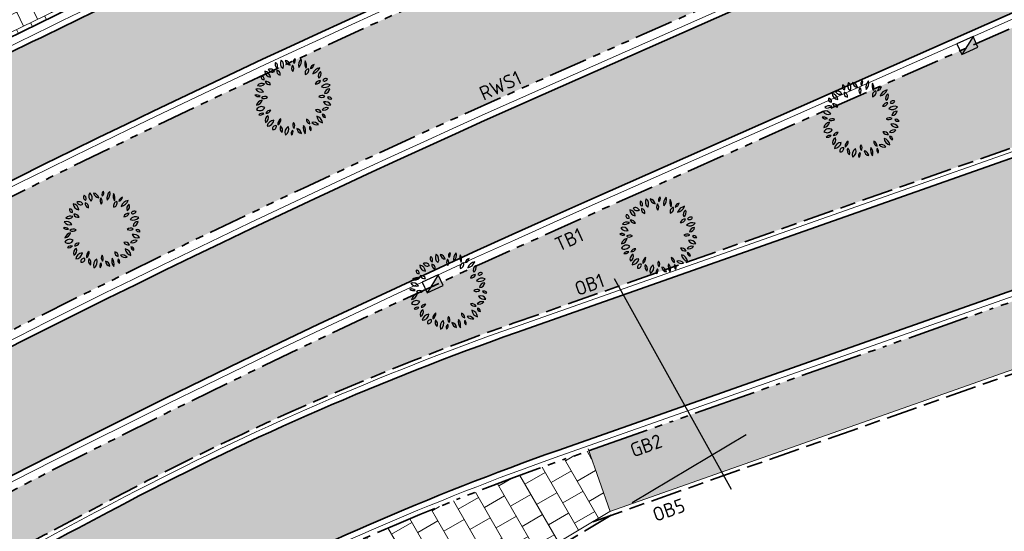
# Model space of a CAD drawing. Header units: metres. Extents: x 196651 to 397723, y 354703 to 710691.
# Tile 68 of 256: x 197698 to 197724, y 356068 to 356081. Entities that reach past the tile are written whole.
import ezdxf
from ezdxf.enums import TextEntityAlignment as Align

# ---------------------------------------------------------------- set-up
doc = ezdxf.new("R2010")
doc.units = ezdxf.units.M
doc.header["$MEASUREMENT"] = 0
for name, pattern in [('VH-OPSLUITBAND_100X200', [16, 8, -2, 4, -2]), ('VH-RIJWIELPADBAND_410X225', [28, 16, -2, 2, -2, 0, -2, 2, -2]), ('VH-RWSBAND_110X220', [24, 10, -2, 2, -2, 2, -2, 2, -2]), ('VH-TROTTOIRBAND_180-200', [20, 10, -2, 2, -2, 2, -2])]:
    doc.linetypes.add(name, pattern=pattern)
doc.layers.add('N-WE-GR-BOOM', color=96, linetype='Continuous')
doc.layers.add('N-WE-RI-HWA_KOLK_TROTTOIR-S', color=150, linetype='Continuous')
for name, color, linetype, lineweight in [('N-WE-GR-GRAS_BERM-A', 86, 'Continuous', 5), ('N-WE-VH-GOOT_TEGEL-G', 170, 'Continuous', 35), ('N-WE-VH-KANTOPSLUITING_INRITBAND-G', 1, 'Continuous', 35), ('N-WE-VH-KANTOPSLUITING_OPSLUITBAND_100X200-G', 5, 'VH-OPSLUITBAND_100X200', 35), ('N-WE-VH-KANTOPSLUITING_RIJWIELPADBAND_410X250-G', 5, 'VH-RIJWIELPADBAND_410X225', 35), ('N-WE-VH-KANTOPSLUITING_TEKST-T', 7, 'VH-OPSLUITBAND_100X200', 35), ('N-WE-VH-KANTOPSLUITING_TROTTOIRBAND_180 200-G', 6, 'VH-TROTTOIRBAND_180-200', 35), ('N-WE-VH-KANTOPSLUITING_TROTTOIRBAND_RWS_110 220-G', 6, 'VH-RWSBAND_110X220', 35), ('N-WE-VH-KANTVERHARDING-G', 1, 'Continuous', 5), ('N-WE-VH-VERHARDING_ASFALT_DEKLAAG-G_ZWART', 252, 'Continuous', 5), ('N-WE-VH-VERHARDING_TEGEL-200X200X50-A', 252, 'Continuous', 18), ('N-WE-VH-VERHARDING_TEGEL-A', 252, 'Continuous', 5)]:
    doc.layers.add(name, color=color, linetype=linetype, lineweight=lineweight)
doc.layers.add('N-WE-VH-VERHARDING_ASFALT_DEKLAAG-G_ROOD', color=7, linetype='Continuous', lineweight=5, true_color=0xbf4040)
doc.layers.add('X-XX-AL-HULPLIJNEN', color=4, linetype='Continuous', lineweight=25, plot=False)
doc.styles.add('ATT', font='romans.shx')
doc.styles.add('NLCS-ISO', font='NLCS-ISO.ttf')
pattern_1 = [(0, (0, 0), (1, 1), [0.12, -0.8]), (45, (0.4, 0.2), (-0.1131370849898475, 1.866761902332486), [0.12, -0.8]), (29.99999999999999, (0.08, 0.12), (0.2274613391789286, 1.286025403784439), [0.12, -0.8]), (15, (0.32, 0.48), (0.3856270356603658, 0.7244941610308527), [0.12, -0.8]), (135, (0.16, 2), (-0.02828427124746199, -0.6505382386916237), [0.12, -0.8]), (150, (1.2, 0.4), (0.2156921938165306, -0.5864101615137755), [0.12, -0.8]), (165, (0.24, 0.04), (0.1434520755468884, -0.7010146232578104), [0.12, -0.8]), (85, (0.4, 0.4), (-0.872677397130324, 1.040016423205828), [0.12, -0.8]), (99.99999999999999, (0, 0), (-1.112117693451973, 0.7787131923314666), [0.12, -0.7999999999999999])]

# ---------------------------------------------------------------- blocks, each defined once
blk = doc.blocks.new('TEKST TB')
at = {"style": 'NLCS-ISO'}
blk.add_attdef('TEKST_TROTTOIRBANDEN', text='', height=0.36, rotation=0.340705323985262, dxfattribs=at).set_placement((0, 0), align=Align.BOTTOM_CENTER)
blk = doc.blocks.new('N-SRI-HWA-KOLK_TROTTOIR-SO')
blk.add_hatch(color=256).paths.add_polyline_path([(1.125000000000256, 0.7499999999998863), (-1.124999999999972, 0.7499999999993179), (-1.124999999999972, -0.7499999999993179)])
blk.add_line((-1.124999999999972, -0.7499999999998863), (1.124999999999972, 0.7499999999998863))
at = {"flags": 128}
blk.add_lwpolyline([(-1.124999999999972, -0.7499999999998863), (1.124999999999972, -0.7499999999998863), (1.124999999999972, 0.7499999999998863), (-1.124999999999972, 0.7499999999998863)], close=True, dxfattribs=at)
blk = doc.blocks.new('12PPLT06')
at = {"color": 0, "linetype": 'ByBlock'}
for centre, radius, start, end in [((-0.1922265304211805, 0.4144898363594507), 0.04510308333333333, 146.815069, 244.019343), ((-0.2497319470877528, 0.3986316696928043), 0.04510308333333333, 326.815069, 64.019343), ((-0.0861073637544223, 0.4282650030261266), 0.08348141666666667, 149.473723, 231.758585), ((-0.209690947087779, 0.4051008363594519), 0.08348141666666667, 329.473723, 51.758585), ((-0.02870544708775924, 0.4858358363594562), 0.08172058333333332, 192.305955, 259.684897), ((-0.1231813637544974, 0.388018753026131), 0.08172058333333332, 12.305955, 79.68489699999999), ((0.04061563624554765, 0.3678615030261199), 0.06638033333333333, 145.524785, 220.832734), ((-0.06433119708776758, 0.3620330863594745), 0.06638033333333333, 325.524785, 40.83273399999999), ((0.05000580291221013, 0.4504235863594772), 0.05243733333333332, 125.409332, 202.710088), ((-0.02874894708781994, 0.4729173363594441), 0.05243733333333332, 305.409332, 22.710088), ((0.1770898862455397, 0.4065607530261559), 0.1137750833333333, 133.811686, 194.307734), ((-0.01192153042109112, 0.4605457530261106), 0.1137750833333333, 313.811686, 14.307734), ((0.2574144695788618, 0.4291249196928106), 0.1143496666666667, 163.464229, 212.790564), ((0.05166538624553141, 0.3997421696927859), 0.1143496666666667, 343.464229, 32.790564), ((0.1966333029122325, 0.4278707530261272), 0.0671975, 284.100357, 348.465016), ((0.2788443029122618, 0.3492606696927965), 0.0671975, 104.100357, 168.465016), ((-0.3812560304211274, 0.2554981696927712), 0.03687258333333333, 163.493346, 274.469734), ((-0.4137354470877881, 0.2292142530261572), 0.03687258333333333, 343.493346, 94.469734), ((-0.3790860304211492, 0.2477432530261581), 0.081791, 3.318929, 83.19036499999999), ((-0.2877341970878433, 0.3336924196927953), 0.081791, 183.318929, 263.190365), ((-0.2982741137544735, 0.2994408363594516), 0.05821033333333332, 25.453651, 116.685197), ((-0.2718556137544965, 0.3764686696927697), 0.05821033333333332, 205.453651, 296.6851970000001), ((-0.1618326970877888, 0.3338885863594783), 0.05570899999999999, 168.806602, 257.639098), ((-0.2284075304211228, 0.2902852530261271), 0.05570899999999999, 348.806602, 77.639098), ((0.2042821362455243, 0.3047935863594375), 0.05733175, 103.891386, 198.903947), ((0.1362783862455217, 0.3418740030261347), 0.05733175, 283.891386, 18.903947), ((0.3554936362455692, 0.2580414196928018), 0.1178019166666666, 100.300505, 160.447649), ((0.2234203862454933, 0.4133692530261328), 0.1178019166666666, 280.300505, 340.447649), ((0.3801633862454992, 0.2704886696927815), 0.06404974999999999, 122.581735, 207.179988), ((0.2886953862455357, 0.2952014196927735), 0.06404974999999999, 302.581735, 27.17998800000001), ((-0.4032495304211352, 0.08753425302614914), 0.08471958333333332, 69.720138, 135.64891), ((-0.4344656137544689, 0.226225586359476), 0.08471958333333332, 249.720138, 315.64891), ((-0.3534903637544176, 0.1337669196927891), 0.06314383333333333, 22.572306, 98.33354299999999), ((-0.3043353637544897, 0.2204817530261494), 0.06314383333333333, 202.572306, 278.3335430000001), ((0.3410773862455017, 0.143559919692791), 0.06633966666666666, 86.02821899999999, 161.369762), ((0.2828089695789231, 0.230933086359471), 0.06633966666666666, 266.028219, 341.369762), ((0.3983755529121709, 0.2140967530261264), 0.09187275, 244.7352629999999, 320.578115), ((0.4301350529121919, 0.07267058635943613), 0.09187275, 64.735263, 140.578115), ((0.4133008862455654, 0.1913606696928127), 0.04460749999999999, 59.98145400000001, 155.66759), ((0.3949721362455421, 0.248364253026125), 0.04460749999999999, 239.981454, 335.66759), ((-0.4752231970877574, -0.03667174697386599), 0.06300191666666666, 44.25764999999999, 108.592661), ((-0.450188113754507, 0.06701016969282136), 0.06300191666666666, 224.25765, 288.592661), ((-0.4559597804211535, 0.02465575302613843), 0.07996766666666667, 30.948236, 110.578394), ((-0.415484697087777, 0.1406452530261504), 0.07996766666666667, 210.948236, 290.578394), ((-0.3678316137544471, -0.06481383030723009), 0.06992266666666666, 60.509485, 129.29199), ((0.3660280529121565, -0.0461168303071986), 0.06502333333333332, 58.874764, 131.213524), ((0.3567975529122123, 0.05846016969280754), 0.06502333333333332, 238.874764, 311.213524), ((0.4628914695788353, 0.03809850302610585), 0.06592175, 90.25287399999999, 173.522083), ((0.3970997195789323, 0.1114569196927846), 0.06592175, 270.252874, 353.5220830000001), ((-0.3856936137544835, -0.1306236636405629), 0.09234183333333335, 100.876159, 165.447913), ((-0.4924966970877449, -0.01673874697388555), 0.09234183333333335, 280.876159, 345.447913), ((-0.411169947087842, -0.1962779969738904), 0.07279833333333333, 54.97446299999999, 151.379225), ((-0.3776902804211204, 0.05016466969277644), 0.06992266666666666, 240.509485, 309.29199), ((0.4073073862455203, -0.1426145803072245), 0.08137058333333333, 29.195197, 106.718901), ((0.454932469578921, -0.02499216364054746), 0.08137058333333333, 209.195197, 286.718901), ((0.4502331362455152, -0.04529299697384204), 0.04464991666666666, 28.19813599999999, 112.191787), ((0.4727193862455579, 0.01714758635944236), 0.04464991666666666, 208.198136, 292.191787), ((-0.4332910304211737, -0.1017925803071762), 0.07279833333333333, 234.974463, 331.379225), ((-0.3988381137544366, -0.2663327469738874), 0.05835274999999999, 71.81924599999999, 140.08176), ((-0.425385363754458, -0.1734484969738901), 0.05835274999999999, 251.819246, 320.08176), ((-0.300776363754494, -0.2997434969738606), 0.06498733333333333, 113.475292, 203.45596), ((-0.3862814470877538, -0.2660029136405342), 0.06498733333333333, 293.475292, 23.45596), ((-0.2960180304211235, -0.2328259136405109), 0.06249758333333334, 87.172434, 157.236469), ((-0.3505646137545, -0.1462222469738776), 0.06249758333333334, 267.172434, 337.236469), ((0.2959620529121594, -0.2261938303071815), 0.06442966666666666, 28.807165, 103.91988), ((0.336918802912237, -0.1326099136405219), 0.06442966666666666, 208.807165, 283.91988), ((0.3923588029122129, -0.2358448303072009), 0.0967875, 186.548686, 256.891132), ((0.2742512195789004, -0.3411484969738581), 0.0967875, 6.548686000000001, 76.891132), ((0.4250529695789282, -0.2125242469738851), 0.07530733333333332, 71.371166, 141.75354), ((0.3899658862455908, -0.09454383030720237), 0.07530733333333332, 251.371166, 321.75354), ((0.410380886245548, -0.2204391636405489), 0.04222583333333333, 179.255722, 267.628659), ((0.3664114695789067, -0.2620803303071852), 0.04222583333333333, 359.255722, 87.628659), ((-0.3404386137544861, -0.286296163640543), 0.08883749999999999, 271.632764, 352.026789), ((-0.2499286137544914, -0.3874203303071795), 0.08883749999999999, 91.63276400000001, 172.026789), ((-0.2305322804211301, -0.4082693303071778), 0.04104691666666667, 76.54190600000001, 193.477426), ((-0.2608957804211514, -0.3779159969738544), 0.04104691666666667, 256.541906, 13.477426), ((-0.1213639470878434, -0.3477423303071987), 0.07992766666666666, 122.887314, 186.725334), ((-0.244141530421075, -0.289984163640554), 0.07992766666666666, 302.887314, 6.725333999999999), ((-0.09836994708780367, -0.3976454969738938), 0.07587533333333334, 159.116987, 230.360624), ((-0.2176659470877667, -0.4290285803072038), 0.07587533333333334, 339.116987, 50.360624), ((-0.01992978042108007, -0.4540436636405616), 0.09055483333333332, 122.116989, 201.727527), ((-0.152194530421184, -0.4108697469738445), 0.09055483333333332, 302.116989, 21.727527), ((0.05309013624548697, -0.3604013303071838), 0.06279416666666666, 148.787661, 221.5977109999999), ((-0.04757369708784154, -0.3695494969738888), 0.06279416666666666, 328.787661, 41.597711), ((0.2468061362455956, -0.3953419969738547), 0.1233375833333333, 165.20711, 218.321749), ((0.0307931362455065, -0.4403295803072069), 0.1233375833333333, 345.20711, 38.321749), ((0.2217668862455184, -0.2893535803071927), 0.05859191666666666, 173.649981, 254.6514450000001), ((0.1480257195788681, -0.3393753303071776), 0.05859191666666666, 353.649981, 74.65144500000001), ((0.2555320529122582, -0.3939920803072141), 0.05361883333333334, 156.775419, 231.2879720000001), ((0.1727245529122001, -0.4146869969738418), 0.05361883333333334, 336.775419, 51.287972), ((0.2580326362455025, -0.405242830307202), 0.08059875, 38.69621400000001, 106.241545), ((0.2983952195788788, -0.2774710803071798), 0.08059875, 218.696214, 286.241545), ((0.0214697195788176, -0.4669088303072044), 0.05212266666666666, 129.747505, 206.070901), ((-0.05867703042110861, -0.4497403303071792), 0.05212266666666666, 309.747505, 26.070901), ((0.1123076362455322, -0.397803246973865), 0.07050225, 185.31956, 260.418968), ((0.03037446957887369, -0.4738584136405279), 0.07050225, 5.31956, 80.41896799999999)]:
    blk.add_arc(centre, radius, start, end, dxfattribs=at)
at = {"color": 0, "linetype": 'ByBlock', "style": 'ATT'}
for tag, p, flags in [('ITEM', (-0.9110891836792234, -3.045691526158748), 3), ('ROOM_NUMBER', (-0.9110891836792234, -4.379024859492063), 1)]:
    blk.add_attdef(tag, p, '', height=1, dxfattribs=dict(at, flags=flags))

msp = doc.modelspace()

# ---------------------------------------------------------------- hatches: boundary and pattern name
at = {"layer": 'N-WE-GR-GRAS_BERM-A'}
h = msp.add_hatch(dxfattribs=at)
h.set_pattern_fill('AGR-GRAS_01', color=256, scale=0.04, pattern_type=2)
h.set_pattern_definition(pattern_1)
h.paths.add_polyline_path([(197711.6748099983, 356079.4088628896), (197732.1035969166, 356088.4505020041), (197732.58824947, 356088.665005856), (197731.3497932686, 356091.4631885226), (197710.4363537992, 356082.2070455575, 0.04151751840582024), (197666.9372359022, 356058.4623075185, 0.2030929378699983), (197664.4380403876, 356054.7086867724, 0.6667460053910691), (197665.6415316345, 356053.9178652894, -0.04455025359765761)])
h = msp.add_hatch(dxfattribs=at)
h.set_pattern_fill('AGR-GRAS_01', color=256, scale=0.04, pattern_type=2)
h.set_pattern_definition(pattern_1)
edge = h.paths.add_edge_path()
edge.add_line((197669.6388170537, 356048.0800915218), (197670.4299445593, 356047.2758983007))
edge.add_arc((197662.1028353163, 356055.7770306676), 11.89999999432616, 314.4075177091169, 316.700348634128)
edge.add_line((197670.7633807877, 356047.6158449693), (197677.2603815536, 356054.5103787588))
edge.add_arc((197686.1174268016, 356046.1640232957), 12.17000000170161, 122.44241999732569, 136.7003486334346, ccw=False)
edge.add_arc((197839.2744350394, 355805.2216796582), 297.670056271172, 121.2138783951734, 122.44241999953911, ccw=False)
edge.add_arc((197839.2734591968, 355805.2233632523), 297.6681106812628, 117.66520243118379, 121.21388569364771, ccw=False)
edge.add_arc((197736.1291512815, 356001.974563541), 75.52000001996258, 109.3931390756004, 117.66520243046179, ccw=False)
edge.add_line((197711.052872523, 356073.2097419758), (197732.8357310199, 356080.8777656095))
edge.add_line((197732.8357310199, 356080.8777656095), (197732.8025262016, 356080.9720918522))
edge.add_line((197732.8025262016, 356080.9720918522), (197733.7457886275, 356081.3041400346))
edge.add_arc((197733.1481018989, 356083.0020124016), 1.80000000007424, 289.3931390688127, 383.8738483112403)
edge.add_line((197734.7940917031, 356083.7305160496), (197734.0922934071, 356085.3161674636))
edge.add_line((197734.0922934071, 356085.3161674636), (197713.1622733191, 356076.0526860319))
edge.add_arc((197831.4226988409, 355808.8536745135), 292.2000000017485, 113.8738483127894, 123.6104839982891)
edge.add_line((197669.6771571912, 356052.2036688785), (197669.9285988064, 356051.8298458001))
edge.add_line((197669.9285988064, 356051.8298458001), (197670.0057047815, 356051.7139221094))
edge.add_line((197670.0057047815, 356051.7139221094), (197669.9821770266, 356051.5688895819))
edge.add_line((197669.9821770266, 356051.5688895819), (197670.3989490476, 356050.9431109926))
edge.add_line((197670.3989490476, 356050.9431109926), (197669.6388170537, 356048.0800915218))
at = {"layer": 'N-WE-VH-VERHARDING_ASFALT_DEKLAAG-G_ROOD'}
h = msp.add_hatch(color=256, dxfattribs=at)
edge = h.paths.add_edge_path()
edge.add_line((198011.0353054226, 356135.9279939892), (198028.2430593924, 356135.9839082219))
edge.add_line((198028.2430593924, 356135.9839082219), (198028.2621441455, 356137.9340784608))
edge.add_line((198028.2621441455, 356137.9340784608), (198011.0330843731, 356137.8779970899))
edge.add_line((198011.0330843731, 356137.8779970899), (198004.8919163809, 356137.8839972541))
edge.add_line((198004.8919163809, 356137.8839972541), (197983.5139808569, 356137.8183356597))
edge.add_arc((197983.4828056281, 356147.9682877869), 10.15000000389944, 261.13442528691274, 270.17598146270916, ccw=False)
edge.add_line((197981.9185205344, 356137.9395534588), (197977.563230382, 356138.6188929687))
edge.add_arc((197976.0451803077, 356128.8865743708), 9.850000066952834, 81.1344252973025, 83.79745183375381)
edge.add_line((197977.1094094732, 356138.6789141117), (197888.8522927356, 356148.2706766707))
edge.add_arc((197885.9243120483, 356121.3293161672), 27.09999956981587, 83.79745182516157, 85.10188017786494)
edge.add_line((197888.238224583, 356148.3303492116), (197859.3618997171, 356150.8049689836))
edge.add_arc((197857.7880080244, 356133.7775538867), 17.09999999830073, 84.71899641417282, 95.04498133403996)
edge.add_line((197856.2842716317, 356150.8113079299), (197850.8435141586, 356150.3309989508))
edge.add_arc((197855.9110194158, 356080.2722871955), 70.24174472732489, 94.13712841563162, 102.2868609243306)
edge.add_line((197840.963131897, 356148.9051026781), (197836.0089824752, 356147.6548687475))
edge.add_arc((197843.5576555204, 356117.7426632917), 30.84999999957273, 104.1634886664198, 114.2840150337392)
edge.add_line((197830.8702823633, 356145.8629951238), (197815.8575755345, 356139.0895397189))
edge.add_line((197815.8575755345, 356139.0895397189), (197816.6595326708, 356137.312079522))
edge.add_line((197816.6595326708, 356137.312079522), (197831.6722394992, 356144.0855349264))
edge.add_arc((197843.5576555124, 356117.7426633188), 28.89999997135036, 104.16348866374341, 114.284015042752, ccw=False)
edge.add_line((197836.486127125, 356145.7641458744), (197841.4090920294, 356147.0065100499))
edge.add_arc((197855.9110194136, 356080.2722872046), 68.29174471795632, 94.12425796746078, 102.2602544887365, ccw=False)
edge.add_line((197850.9994951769, 356148.3871851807), (197856.455750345, 356148.8688622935))
edge.add_arc((197857.7880080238, 356133.7775538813), 15.15000000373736, 84.69510096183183, 95.04498132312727, ccw=False)
edge.add_line((197859.1887122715, 356148.8626633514), (197888.0717253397, 356146.3874704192))
edge.add_arc((197885.9243119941, 356121.3293155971), 25.15000014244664, 83.79745183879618, 85.1018801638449, ccw=False)
edge.add_line((197888.6416077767, 356146.3320916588), (197976.8987245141, 356136.7403291))
edge.add_arc((197976.0451803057, 356128.8865743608), 7.900000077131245, 81.13442529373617, 83.79745181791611, ccw=False)
edge.add_line((197977.2627027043, 356136.6921903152), (197981.6179928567, 356136.0128508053))
edge.add_arc((197983.4828056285, 356147.9682877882), 12.10000000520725, 261.1344252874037, 270.1759814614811)
edge.add_line((197983.5199701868, 356135.8683448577), (198004.8939584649, 356135.9339943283))
edge.add_line((198004.8939584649, 356135.9339943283), (198011.0353054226, 356135.9279939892))
edge = h.paths.add_edge_path()
edge.add_arc((197735.0032616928, 356097.3415780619), 2.149999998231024, 118.9534561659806, 140.4823605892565)
edge.add_line((197733.344689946, 356098.7096569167), (197731.5221271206, 356097.7013284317))
edge.add_arc((197719.8553419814, 356118.7891477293), 24.09999996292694, 293.8738483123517, 298.95345617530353, ccw=False)
edge.add_line((197729.6091963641, 356096.7511731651), (197729.2313730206, 356096.5839511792))
edge.add_arc((197729.053940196, 356095.958637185), 0.6499999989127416, 74.1587110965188, 113.873848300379)
edge.add_line((197728.7908694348, 356096.553022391), (197708.1334728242, 356087.4102022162))
edge.add_arc((197831.4205735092, 355808.853861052), 304.6199999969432, 113.8738483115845, 126.2610514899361)
edge.add_arc((197652.5200920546, 356052.7446534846), 2.150000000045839, 126.2608551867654, 147.8645616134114)
edge.add_arc((197831.4205740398, 355808.853860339), 304.4700008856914, 126.4100160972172, 127.3727872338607)
edge.add_arc((197651.311990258, 356044.6581362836), 7.750000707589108, 127.3727873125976, 128.3921552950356)
edge.add_arc((197646.717815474, 356049.6034438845), 1.150000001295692, 100.9725421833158, 132.9620961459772)
edge.add_arc((197651.3119830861, 356044.6581295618), 7.899999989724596, 132.902121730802, 137.281393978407)
edge.add_line((197645.5078978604, 356050.0174760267), (197644.9981139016, 356049.4653868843))
edge.add_line((197644.9981139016, 356049.4653868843), (197643.5654582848, 356050.7882617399))
edge.add_line((197643.5654582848, 356050.7882617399), (197644.0752422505, 356051.34035089))
edge.add_arc((197651.3119898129, 356044.658136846), 9.849999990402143, 127.3727872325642, 137.2814658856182, ccw=False)
edge.add_arc((197831.4205735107, 355808.853861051), 306.5699999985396, 113.873848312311, 127.37278723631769, ccw=False)
edge.add_line((197707.3442605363, 356089.1933578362), (197728.7592754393, 356098.6714946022))
edge.add_arc((197719.8553419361, 356118.7891478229), 22.00000006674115, 293.8738483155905, 298.9534561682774)
edge.add_line((197730.5055192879, 356099.5388562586), (197734.6029027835, 356101.80572379))
edge.add_arc((197748.1576738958, 356077.3053528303), 27.99999994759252, 113.52650405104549, 118.9534561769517, ccw=False)
edge.add_line((197736.9808231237, 356102.9778673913), (197748.6792998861, 356108.070945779))
edge.add_line((197748.6792998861, 356108.070945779), (197786.991783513, 356124.8688712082))
edge.add_arc((197778.9006456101, 356143.3230303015), 20.15000001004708, 293.6748185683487, 307.6944217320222)
edge.add_arc((197803.3638892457, 356111.6757607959), 19.85000000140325, 114.2840088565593, 127.71355122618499, ccw=False)
edge.add_line((197795.2003788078, 356129.7693949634), (197815.8575755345, 356139.089539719))
edge.add_line((197815.8575755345, 356139.089539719), (197816.6595326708, 356137.312079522))
edge.add_line((197816.6595326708, 356137.312079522), (197814.8233989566, 356136.4836499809))
edge.add_arc((197815.7076081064, 356134.523886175), 2.149999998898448, 114.2840150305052, 135.8129194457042)
edge.add_line((197814.1659123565, 356136.0224435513), (197808.3119323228, 356133.3812361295))
edge.add_arc((197808.4152768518, 356131.2337213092), 2.149999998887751, 92.75511062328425, 114.2840150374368)
edge.add_line((197807.5310677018, 356133.1934851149), (197796.0023359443, 356127.9919347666))
edge.add_arc((197803.3638911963, 356111.6757616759), 17.90000000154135, 114.2840150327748, 127.7039180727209)
edge.add_arc((197778.9006453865, 356143.3230301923), 22.09999999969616, 293.6748185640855, 307.70391807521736, ccw=False)
edge.add_line((197787.7747966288, 356123.0829847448), (197760.1649790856, 356110.9775921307))
edge.add_line((197760.1649790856, 356110.9775921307), (197749.4600017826, 356106.284045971))
edge.add_line((197749.4600017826, 356106.284045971), (197737.7592109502, 356101.1899601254))
edge.add_arc((197748.1576739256, 356077.3053527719), 26.05000001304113, 113.5265040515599, 118.9534561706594)
edge.add_line((197735.5468957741, 356100.0994479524), (197733.9624489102, 356099.2228565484))
h = msp.add_hatch(color=256, dxfattribs=at)
edge = h.paths.add_edge_path()
edge.add_arc((197839.2734591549, 355805.2233633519), 297.4181105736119, 117.6652024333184, 118.1968959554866)
edge.add_line((197698.7425040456, 356067.3465846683), (197700.1708028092, 356064.4814347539))
edge.add_arc((197839.273460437, 355805.2233609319), 294.218113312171, 117.66442952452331, 118.21539437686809, ccw=False)
edge.add_arc((197736.1291507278, 356001.9745633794), 72.06999998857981, 109.39313861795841, 117.6620466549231, ccw=False)
edge.add_line((197712.1984387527, 356069.9554866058), (197744.2675546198, 356081.2444888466))
edge.add_arc((197726.9080756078, 356130.5582485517), 52.28000007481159, 289.3931390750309, 291.6007860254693)
edge.add_line((197746.1542940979, 356081.949797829), (197765.5577685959, 356089.6324847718))
edge.add_arc((197746.3115501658, 356138.2409353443), 52.27999991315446, 291.6007860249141, 293.8738483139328)
edge.add_line((197767.4705338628, 356090.4340760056), (197799.0611827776, 356104.4158776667))
edge.add_arc((197777.9021990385, 356152.2227371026), 52.28000001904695, 293.8738483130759, 297.6960113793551)
edge.add_line((197802.2009187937, 356105.9326666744), (197806.6159174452, 356108.2502007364))
edge.add_line((197806.6159174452, 356108.2502007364), (197805.3096389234, 356111.1785847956))
edge.add_line((197805.3096389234, 356111.1785847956), (197800.7136214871, 356108.7660298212))
edge.add_arc((197777.902199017, 356152.2227371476), 49.0800000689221, 293.87384831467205, 297.6960113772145, ccw=False)
edge.add_line((197797.7660651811, 356107.3420817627), (197766.1754162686, 356093.3602801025))
edge.add_arc((197746.3115501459, 356138.240935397), 49.0799999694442, 291.60078602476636, 293.8738483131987, ccw=False)
edge.add_line((197764.379729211, 356092.607753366), (197744.9762547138, 356084.9250664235))
edge.add_arc((197726.9080756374, 356130.558248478), 49.0799999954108, 289.39313907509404, 291.60078602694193, ccw=False)
edge.add_line((197743.2050004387, 356084.2629286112), (197740.0859243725, 356083.1649483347))
edge.add_arc((197739.7040689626, 356084.249700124), 1.149999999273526, 259.801293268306, 289.39313908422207, ccw=False)
edge.add_line((197739.5004470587, 356083.1178705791), (197734.5564197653, 356081.3774691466))
edge.add_arc((197733.1481018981, 356083.0020124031), 2.15000000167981, 289.3931390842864, 310.9220434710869, ccw=False)
edge.add_line((197733.8620054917, 356080.9739981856), (197711.1358845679, 356072.973926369))
edge.add_arc((197736.1291512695, 356001.9745635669), 75.26999999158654, 109.3931390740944, 117.6652024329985)
at = {"layer": 'N-WE-VH-VERHARDING_ASFALT_DEKLAAG-G_ZWART'}
h = msp.add_hatch(color=256, dxfattribs=at)
edge = h.paths.add_edge_path()
edge.add_line((197796.5909195, 356116.5875230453), (197799.6664115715, 356117.9487144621))
edge.add_line((197799.6664115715, 356117.9487144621), (197801.0024187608, 356114.9301239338))
edge.add_line((197801.0024187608, 356114.9301239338), (197801.8359126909, 356115.5177359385))
edge.add_line((197801.8359126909, 356115.5177359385), (197802.4610331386, 356115.9584449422))
edge.add_line((197802.4610331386, 356115.9584449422), (197814.9221508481, 356121.4736490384))
edge.add_line((197814.9221508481, 356121.4736490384), (197813.7277838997, 356124.1722159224))
edge.add_arc((197812.276875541, 356128.0603214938), 4.149999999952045, 221.1364156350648, 290.4638586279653, ccw=False)
edge.add_arc((197809.640866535, 356125.7578322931), 0.6500000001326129, 113.8738483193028, 221.1364156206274, ccw=False)
edge.add_line((197809.3777957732, 356126.3522175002), (197812.2084394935, 356127.6050407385))
edge.add_line((197812.2084394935, 356127.6050407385), (197811.0090005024, 356130.315067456))
edge.add_line((197811.0090005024, 356130.315067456), (197797.3613061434, 356124.2746927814))
edge.add_arc((197818.852163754, 356075.7179935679), 53.0999999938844, 113.8738483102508, 125.2692723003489)
edge.add_line((197788.1911698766, 356119.0713493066), (197784.9733989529, 356116.7956303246))
edge.add_arc((197757.8924081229, 356155.0870123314), 46.90000000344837, 293.8738483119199, 305.26927229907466, ccw=False)
edge.add_line((197776.8739753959, 356112.1998335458), (197760.4329345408, 356104.9231431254))
edge.add_arc((197741.4513672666, 356147.8103219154), 46.90000000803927, 285.3857843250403, 293.87384831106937, ccw=False)
edge.add_line((197753.8947302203, 356102.5911587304), (197742.8817212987, 356099.5606102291))
edge.add_arc((197756.9700490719, 356048.3636472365), 53.0999999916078, 105.3857843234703, 111.9971349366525)
edge.add_line((197737.0809008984, 356097.5981045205), (197730.2095842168, 356094.5880549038))
edge.add_line((197730.2095842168, 356094.5880549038), (197709.0947946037, 356085.2427957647))
edge.add_arc((197831.4226989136, 355808.8536743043), 302.2500002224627, 113.8738483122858, 117.0088520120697)
edge.add_line((197694.1624648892, 356078.1391933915), (197693.5329100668, 356077.8173693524))
edge.add_line((197693.5329100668, 356077.8173693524), (197694.8470275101, 356075.177266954))
edge.add_arc((197831.4205735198, 355808.8538610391), 299.300000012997, 113.8738483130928, 117.149245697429, ccw=False)
edge.add_line((197710.2866058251, 356082.5453879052), (197736.8099896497, 356094.2844532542))
edge.add_arc((197757.1071382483, 356048.4248343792), 50.1505621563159, 105.3857843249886, 113.87384831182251, ccw=False)
edge.add_line((197743.8013461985, 356096.7780636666), (197754.6097469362, 356099.7523082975))
edge.add_arc((197741.3836991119, 356147.8157471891), 49.84999999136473, 285.3857843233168, 293.8738483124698)
edge.add_line((197761.5592029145, 356102.2309740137), (197778.0002437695, 356109.5076644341))
edge.add_arc((197757.8247399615, 356155.0924376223), 49.85000000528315, 293.8738483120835, 305.2692723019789)
edge.add_line((197786.6091193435, 356114.3925358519), (197789.8268902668, 356116.6682548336))
edge.add_arc((197818.7844955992, 356075.7234188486), 50.15000000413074, 113.87384831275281, 125.2692722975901, ccw=False)
edge.add_line((197798.4875745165, 356121.5825236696), (197799.2683218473, 356121.9280770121))
edge.add_arc((197799.5313926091, 356121.3336918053), 0.64999999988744, -9.181882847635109, 113.87384831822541, ccw=False)
edge.add_arc((197794.1018653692, 356122.2113215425), 6.150000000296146, 293.87384831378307, 350.8181171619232, ccw=False)
edge = h.paths.add_edge_path()
edge.add_line((197745.8130305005, 356093.5667988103), (197745.6106683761, 356094.0240182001))
edge.add_line((197745.6106683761, 356094.0240182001), (197711.8245579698, 356079.0705205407))
edge.add_arc((197831.4205735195, 355808.8538610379), 295.500000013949, 113.8738483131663, 117.1580845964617)
edge.add_line((197696.5404431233, 356071.7751428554), (197697.8555769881, 356069.1329984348))
edge.add_arc((197831.4226988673, 355808.8536744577), 292.5500000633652, 113.8738483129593, 117.16546108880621, ccw=False)
edge.add_line((197713.0206198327, 356076.3727396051), (197745.0209239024, 356090.535851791))
edge.add_line((197745.0209239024, 356090.535851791), (197744.9724031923, 356090.6454800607))
edge.add_line((197744.9724031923, 356090.6454800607), (197744.8185617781, 356090.9930711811))
edge.add_line((197744.8185617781, 356090.9930711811), (197745.8130305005, 356093.5667988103))
at = {"layer": 'N-WE-VH-VERHARDING_TEGEL-200X200X50-A'}
h = msp.add_hatch(dxfattribs=at)
h.set_pattern_fill('AVH-TEGEL_200X200_HALFST', color=256, scale=2, angle=116, pattern_type=2)
h.set_pattern_definition([(116, (0, 0), (-0.3551072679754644, 0.2718433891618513), [0.4, -0.4]), (206, (0, 0), (0.175348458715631, -0.3595176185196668), [])])
h.paths.add_polyline_path([(197700.6798188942, 356081.7511998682, -0.0006634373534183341), (197701.4044799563, 356082.0971973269), (197700.2929795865, 356082.488522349), (197699.8439718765, 356083.4254888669, 0.006115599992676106), (197693.1674098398, 356080.1250236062), (197693.6387626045, 356079.2029594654), (197693.2750330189, 356078.0784550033, -9.192203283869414e-05), (197693.3740331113, 356078.1292320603), (197694.0033377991, 356078.4509282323, -0.006153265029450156)])
at = {"layer": 'N-WE-VH-VERHARDING_TEGEL-A'}
h = msp.add_hatch(dxfattribs=at)
h.set_pattern_fill('AVH-TEGEL_300X300_HALFST', color=256, scale=2, angle=23, style=0, pattern_type=2)
h.set_pattern_definition([(23, (0, 0), (0.4350835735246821, 0.5105901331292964), [0.6, -0.6]), (113, (0, 0), (-0.5523029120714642, -0.2344386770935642), [])])
edge = h.paths.add_edge_path()
edge.add_line((197744.3572076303, 356080.9898079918), (197712.9871596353, 356069.9468923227))
edge.add_line((197712.9871596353, 356069.9468923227), (197713.5350391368, 356068.3905093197))
edge.add_line((197713.5350391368, 356068.3905093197), (197744.905087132, 356079.4334249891))
edge.add_arc((197726.9080756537, 356130.5582484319), 54.19999994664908, 289.393139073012, 291.6007860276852)
edge.add_line((197746.8611177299, 356080.1646366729), (197766.2645922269, 356087.8473236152))
edge.add_arc((197746.3115501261, 356138.2409354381), 54.20000001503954, 291.6007860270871, 293.8738483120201)
edge.add_line((197768.2476044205, 356088.6783535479), (197799.8382533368, 356102.6601552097))
edge.add_arc((197777.9021990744, 356152.2227370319), 54.19999993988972, 293.8738483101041, 297.696011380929)
edge.add_line((197803.0932971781, 356104.2326487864), (197818.052076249, 356112.0848550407))
edge.add_arc((197839.3390189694, 356071.5323449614), 45.80000004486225, 113.54944431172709, 117.69601137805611, ccw=False)
edge.add_arc((197874.099026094, 355991.7780855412), 132.7999999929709, 101.83154283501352, 113.54944431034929, ccw=False)
edge.add_line((197846.8703896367, 356121.7567043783), (197846.535789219, 356123.372426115))
edge.add_arc((197874.0990260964, 355991.7780855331), 134.4500000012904, 101.8299287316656, 113.5494443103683)
edge.add_arc((197839.3390189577, 356071.5323449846), 47.45000001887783, 113.5494443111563, 117.6960113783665)
edge.add_line((197817.2851885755, 356113.5458079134), (197802.3264095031, 356105.6936016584))
edge.add_arc((197777.9021990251, 356152.222737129), 52.55000004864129, 293.8738483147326, 297.6960113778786, ccw=False)
edge.add_line((197799.1704583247, 356104.1689791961), (197767.5798094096, 356090.1871775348))
edge.add_arc((197746.3115501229, 356138.2409354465), 52.55000002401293, 291.6007860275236, 293.8738483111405, ccw=False)
edge.add_line((197765.6571656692, 356089.3814464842), (197746.2536911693, 356081.6987595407))
edge.add_arc((197726.9080756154, 356130.5582485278), 52.55000004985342, 289.3931390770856, 291.60078602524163, ccw=False)
h = msp.add_hatch(dxfattribs=at)
h.set_pattern_fill('AVH-TEGEL_300X300_HALFST', color=256, scale=2, angle=30, style=0, pattern_type=2)
h.set_pattern_definition([(29.99999999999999, (0, 0), (0.3696152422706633, 0.5598076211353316), [0.6, -0.6]), (120, (0, 0), (-0.5196152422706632, -0.2999999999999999), [])])
h.paths.add_polyline_path([(197710.7344594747, 356066.753010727, 0.006396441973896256), (197711.1285880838, 356066.9599632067), (197713.5343736, 356068.3923999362), (197712.9871596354, 356069.9468923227), (197712.2880917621, 356069.7008057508, 0.03610936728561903), (197702.7921074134, 356065.566084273, 0.01548171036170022), (197686.9430661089, 356056.6213407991, 0.00536415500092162), (197681.5844093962, 356053.2952401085, 0.06229233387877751), (197679.9677117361, 356051.9591509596), (197677.9391135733, 356049.806428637), (197679.1399455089, 356048.6748356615), (197696.4082947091, 356058.5729325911), (197696.4304700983, 356058.52954596), (197698.0455611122, 356059.4923522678)])

# ---------------------------------------------------------------- linework, layer by layer
at = {"layer": 'N-WE-VH-GOOT_TEGEL-G', "flags": 128}
for points in [[(197645.3330549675, 356052.4859614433, -0.05896844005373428), (197707.344260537, 356089.1933578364), (197728.7592754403, 356098.6714946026, 0.02216760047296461), (197730.5055192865, 356099.5388562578), (197734.6029027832, 356101.8057237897, -0.02368397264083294), (197736.9808231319, 356102.9778673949), (197748.6792998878, 356108.0709457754), (197759.3819657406, 356112.7634784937), (197771.2684338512, 356117.9750436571), (197786.9917832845, 356124.868871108, 0.06129006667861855), (197791.2240054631, 356127.3807186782, -0.05862238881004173), (197795.200378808, 356129.7693949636), (197830.870282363, 356145.8629951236, -0.04418785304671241), (197836.0089824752, 356147.6548687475), (197840.9631318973, 356148.9051026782, -0.0355749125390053), (197850.8435141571, 356150.3309989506), (197856.2842716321, 356150.8113079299, -0.04508612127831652), (197859.361899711, 356150.8049689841), (197888.2382245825, 356148.3303492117, -0.005691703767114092)], [(197866.1533364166, 356128.2646931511, 0.3269534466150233), (197857.8188387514, 356133.0875539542), (197856.1657519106, 356132.9093047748, 0.06128720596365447), (197825.0365349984, 356125.6260440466, 0.01212265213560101), (197818.5935215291, 356123.0787361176), (197814.9221508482, 356121.4736490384), (197802.4610331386, 356115.9584449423), (197789.9629197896, 356107.1472932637), (197768.0015965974, 356097.4273642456), (197745.0209239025, 356090.535851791), (197713.0206198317, 356076.3727396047, 0.0597998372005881), (197653.0758249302, 356040.7542891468), (197649.9855954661, 356038.214516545), (197649.0843240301, 356037.4998937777, 0.001353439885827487), (197648.4857849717, 356037.0226646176, 0.01770595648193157), (197632.799694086, 356023.5066607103), (197611.0048032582, 356003.3393815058, -0.211706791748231), (197547.2728054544, 355981.5539173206, -0.211706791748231)], [(197854.4614142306, 356118.7746510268), (197854.0481391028, 356121.728265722, 0.4253912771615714), (197850.3737896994, 356124.3925325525, 0.007367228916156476), (197846.4767226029, 356123.6359133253, 0.05117359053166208), (197820.2729552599, 356115.2780146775, 0.0180947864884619), (197817.1596978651, 356113.7848729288), (197802.2009187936, 356105.9326666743, -0.01667887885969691), (197799.0611827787, 356104.4158776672), (197767.4705338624, 356090.4340760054, -0.009918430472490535), (197765.5577685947, 356089.6324847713), (197746.1542940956, 356081.9497978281, -0.009632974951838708), (197744.2675546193, 356081.2444888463), (197712.1984387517, 356069.9554866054, 0.0361093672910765), (197702.6667452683, 356065.8052167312, 0.01548171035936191), (197686.8031461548, 356056.8522572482, 3.374857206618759e-06), (197686.7995433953, 356056.8500741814, 0.005360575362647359), (197681.4395674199, 356053.523101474, 0.0622923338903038), (197679.7712119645, 356052.1443207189), (197673.2742111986, 356045.2497869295, -0.04018184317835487), (197671.4465367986, 356043.5984534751), (197670.6459779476, 356043.0232401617)], [(197652.4703531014, 356052.4334775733, -0.03999413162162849), (197693.533524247, 356077.8176833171), (197694.1624648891, 356078.1391933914, -0.006153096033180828), (197700.8310416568, 356081.4355550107, -0.007526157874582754), (197709.0947945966, 356085.2427957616), (197715.7698774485, 356088.1971410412), (197721.2624664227, 356090.6281227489), (197730.2095842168, 356094.5880549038), (197737.0809008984, 356097.5981045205, -0.02885546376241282)], [(197650.8403406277, 356051.4026269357), (197650.8332236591, 356051.4116330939, -0.4247628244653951), (197651.2484478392, 356054.4782684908, -0.05410206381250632), (197708.1334728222, 356087.4102022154), (197728.7908694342, 356096.5530223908, -0.4142135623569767), (197729.648325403, 356096.2217079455), (197730.2841596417, 356094.7850965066)], [(197657.0399775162, 356043.557304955), (197658.8697147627, 356041.241866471, 0.3762454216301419), (197661.6572006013, 356040.7279601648), (197662.3864440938, 356041.162526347, 0.02198136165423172), (197663.2788010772, 356041.7489130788, -0.006061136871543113), (197668.9740321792, 356045.7565938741, 0.05355069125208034), (197670.9453250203, 356047.4443914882), (197677.4423257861, 356054.3389252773, -0.06229233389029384), (197679.7229217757, 356056.2236806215, -0.005360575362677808), (197685.1411949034, 356059.5868387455, -3.374857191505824e-06), (197685.1448355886, 356059.5890447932, -0.01548171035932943), (197701.1809717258, 356068.6393792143, -0.03610936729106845), (197711.1358845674, 356072.9739263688), (197733.8620054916, 356080.9739981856, 0.4373087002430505), (197735.114145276, 356083.8721695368), (197734.3314021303, 356085.6407087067)]]:
    msp.add_lwpolyline(points, format="xyb", dxfattribs=at)
msp.add_lwpolyline([(197736.8101560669, 356094.2845269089), (197710.2866058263, 356082.5453879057, 0.04151751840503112), (197666.7336469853, 356058.7712598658, 0.2030929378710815), (197664.0744683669, 356054.7773554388, 0.6667460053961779), (197665.8488464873, 356053.6114006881, -0.04455025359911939), (197711.824557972, 356079.0705205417), (197732.2533448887, 356088.1121596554), (197796.5909195, 356116.5875230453, 0.2537088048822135), (197800.17306401, 356121.2299719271, 0.5952667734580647), (197799.2683218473, 356121.9280770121), (197798.4875745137, 356121.5825236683, 0.04976293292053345), (197789.8268902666, 356116.6682548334), (197786.6091193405, 356114.3925358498, -0.001842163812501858), (197786.3084373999, 356114.1815407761, -0.04791637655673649), (197778.0002437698, 356109.5076644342), (197761.5592029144, 356102.2309740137, -0.03705310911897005), (197754.6097469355, 356099.7523082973), (197743.8013059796, 356096.7780525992, 0.03705199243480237)], format="xyb", close=True, dxfattribs=at)
at = {"layer": 'N-WE-VH-KANTOPSLUITING_INRITBAND-G', "flags": 128}
msp.add_lwpolyline([(197693.2750330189, 356078.0784550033, -9.192203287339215e-05), (197693.3740331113, 356078.1292320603), (197694.003337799, 356078.4509282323, -0.006153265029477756), (197700.6798188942, 356081.7511998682, -0.000663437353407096), (197701.4044799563, 356082.0971973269)], format="xyb", dxfattribs=at)
at = {"layer": 'N-WE-VH-KANTOPSLUITING_OPSLUITBAND_100X200-G', "ltscale": 0.1, "flags": 128}
for points in [[(197713.0900706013, 356068.1278560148), (197744.9382919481, 356079.3390987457, 0.009632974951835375), (197746.8979314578, 356080.0716595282), (197766.3014059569, 356087.7543464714, 0.00991843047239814), (197768.2880768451, 356088.5869096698), (197799.8787257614, 356102.5687113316, 0.01667887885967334), (197803.1397752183, 356104.1441061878), (197818.0985542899, 356111.9963124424, -0.01809478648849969), (197821.0800266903, 356113.4262491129, -0.05143116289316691), (197847.0243709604, 356121.6867190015), (197850.3131192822, 356122.3721370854)], [(197667.7752914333, 356070.6564761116, -0.03550823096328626), (197706.4660089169, 356091.1776899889), (197720.5169716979, 356097.3965484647)], [(197732.8357310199, 356080.8777656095), (197711.0528725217, 356073.2097419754, 0.03610936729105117), (197701.0648956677, 356068.8607981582, 0.0154817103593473), (197685.0152800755, 356059.80285632, 3.374857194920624e-06), (197685.011636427, 356059.8006484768, 0.005360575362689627), (197679.5888088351, 356056.4346633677, 0.0622923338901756), (197677.2603815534, 356054.5103787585), (197670.7633807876, 356047.6158449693, -0.01365644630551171), (197670.3049023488, 356047.1551923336), (197669.6364184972, 356048.0710574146), (197670.3989490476, 356050.9431109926), (197669.8452709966, 356051.7744524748)], [(197713.5682439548, 356068.296183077), (197711.178, 356066.873, -0.006390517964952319), (197710.782, 356066.665), (197698.096, 356059.406), (197696.39, 356058.389), (197696.367, 356058.434), (197679.2025474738, 356048.5954559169)]]:
    msp.add_lwpolyline(points, format="xyb", dxfattribs=at)
at = {"layer": 'N-WE-VH-KANTOPSLUITING_RIJWIELPADBAND_410X250-G', "ltscale": 0.1, "flags": 128}
msp.add_lwpolyline([(197739.1092413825, 356079.1424136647), (197712.288091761, 356069.7008057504, 0.03610936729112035), (197702.792107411, 356065.5660842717, 0.01548171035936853), (197686.9430661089, 356056.6213407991, 3.374857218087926e-06), (197686.9394665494, 356056.6191596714, 0.00536057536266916), (197681.5844093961, 356053.2952401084, 0.06229233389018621), (197679.9677117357, 356051.9591509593), (197673.4707109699, 356045.0646171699, -0.04043511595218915), (197671.5983490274, 356043.3746269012, -0.04043511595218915)], format="xyb", dxfattribs=at)
at = {"layer": 'N-WE-VH-KANTOPSLUITING_TROTTOIRBAND_180 200-G', "ltscale": 0.1, "flags": 128}
msp.add_lwpolyline([(197733.7457886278, 356081.3041400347, 0.4373087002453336), (197734.794091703, 356083.7305160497), (197734.0922934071, 356085.3161674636), (197713.1622733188, 356076.0526860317, 0.04259542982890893), (197669.5938350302, 356052.148267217, 0.04259542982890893)], format="xyb", dxfattribs=at)
at = {"layer": 'N-WE-VH-KANTOPSLUITING_TROTTOIRBAND_RWS_110 220-G', "ltscale": 0.1, "flags": 128}
msp.add_lwpolyline([(197731.3497932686, 356091.4631885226), (197710.4363537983, 356082.2070455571, 0.04151751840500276), (197666.9372359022, 356058.4623075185, 0.2030929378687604), (197664.4380403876, 356054.7086867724, 0.6667460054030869), (197665.6415316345, 356053.9178652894, -0.0445502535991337), (197711.6748099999, 356079.4088628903), (197732.1035969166, 356088.4505020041), (197732.58824947, 356088.665005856)], format="xyb", close=True, dxfattribs=at)
at = {"layer": 'N-WE-VH-KANTVERHARDING-G', "flags": 128}
for points in [[(197645.2420051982, 356052.6051668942, -0.05896844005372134), (197707.2835518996, 356089.3305236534), (197728.698566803, 356098.8086604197, 0.02216760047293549), (197730.4329044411, 356099.6701082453), (197734.5302879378, 356101.9369757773, -0.02368397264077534), (197736.9209471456, 356103.1153987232), (197748.6192458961, 356108.2083996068), (197759.3217339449, 356112.9008543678), (197771.2082020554, 356118.1124195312), (197786.9315514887, 356125.0062469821, 0.06129006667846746), (197791.1322682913, 356127.4993959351, -0.05862238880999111), (197795.1386897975, 356129.906122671), (197830.8085933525, 356145.9997228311, -0.04418785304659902), (197835.9722790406, 356147.8003089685), (197840.928809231, 356149.0511437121, -0.03557942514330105), (197850.8315066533, 356150.4805222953), (197856.271080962, 356150.9607268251, -0.04507882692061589), (197859.37520562, 356150.9543784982), (197888.2510322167, 356148.4798014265, -0.005691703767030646)], [(197652.3815430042, 356052.5543608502, -0.03999420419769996), (197693.4651708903, 356077.9512042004), (197694.0942675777, 356078.2727940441, -0.00615316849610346), (197700.7662319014, 356081.5708313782, -0.007526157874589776), (197709.0340859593, 356085.3799615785), (197715.7091688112, 356088.3343068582), (197721.2017577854, 356090.7652885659), (197730.1491359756, 356094.7253359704), (197737.0227015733, 356097.7363707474, -0.0288656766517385), (197742.8419237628, 356099.7052344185), (197753.854932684, 356102.7357829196, 0.03705310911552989), (197760.3722259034, 356105.0603089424), (197776.8132667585, 356112.3369993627, 0.04976293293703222), (197784.8867859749, 356116.9180974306), (197788.1045569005, 356119.1938164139, -0.04976293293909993), (197797.3005975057, 356124.4118585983), (197798.081344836, 356124.7574119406), (197798.8124329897, 356125.0809864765), (197807.0435192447, 356128.7240080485), (197810.9500000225, 356130.4529892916), (197812.5832067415, 356131.1758352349, -0.003779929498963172), (197814.6196805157, 356132.0612063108), (197820.4131382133, 356134.3626653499)], [(197854.3128613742, 356118.7538652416), (197853.8995862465, 356121.7074799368, 0.425391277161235), (197850.4002058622, 356124.2448769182, 0.007367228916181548), (197846.5074778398, 356123.4891001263, 0.05117359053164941), (197820.3328863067, 356115.1405073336, 0.01809478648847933), (197817.2294149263, 356113.6520590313), (197802.2706358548, 356105.7998527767, -0.01667887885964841), (197799.121891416, 356104.2787118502), (197767.5312424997, 356090.2969101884, -0.009918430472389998), (197765.6129891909, 356089.493019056), (197746.2095146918, 356081.8103321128, -0.009632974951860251), (197744.3173618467, 356081.1029994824), (197712.2482459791, 356069.8139972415, 0.03610936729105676), (197702.7363909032, 356065.6723653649, 0.01548171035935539), (197686.8808794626, 356056.7239703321, 3.374857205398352e-06), (197686.8772784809, 356056.7217883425, 0.005360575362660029), (197681.5200351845, 356053.3965118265, 0.06229233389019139), (197679.8803785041, 356052.0414486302), (197673.3833777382, 356045.1469148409, -0.04018184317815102), (197671.5378433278, 356043.4794445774, -0.04018184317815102)], [(197713.5256432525, 356068.387201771), (197744.9050871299, 356079.4334249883, 0.009632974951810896), (197746.861117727, 356080.1646366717), (197766.2645922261, 356087.8473236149, 0.009918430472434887), (197768.2476044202, 356088.6783535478), (197799.8382533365, 356102.6601552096, 0.01667887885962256), (197803.0932971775, 356104.2326487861), (197818.0520762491, 356112.0848550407, -0.01809478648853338), (197821.0400726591, 356113.5179206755, -0.05143116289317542), (197847.0039680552, 356121.7846154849), (197850.2927163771, 356122.4700335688)], [(197721.489, 356101.431), (197720.4874792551, 356097.2741386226), (197706.5064813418, 356091.086246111, 0.06078444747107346), (197642.3061560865, 356052.7685730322), (197641.9255231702, 356051.5855424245), (197641.9109824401, 356051.5741908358, 0.02093380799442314), (197622.2772393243, 356034.8762257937), (197605.2480029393, 356019.1187086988, -0.1017987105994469), (197579.3600525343, 356003.4690970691, -0.09080911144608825), (197554.5457726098, 356000.2041368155, -0.4160134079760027), (197547.6384443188, 356008.5444843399)], [(197650.958029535, 356051.4956286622), (197650.9509125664, 356051.5046348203, -0.4247628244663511), (197651.3371676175, 356054.3573189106, -0.05410206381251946), (197708.1941814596, 356087.2730363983), (197728.8515780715, 356096.4158565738, -0.4142135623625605), (197729.511159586, 356096.1609993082), (197730.1469938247, 356094.7243878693)], [(197745.0730259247, 356090.394876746), (197713.081328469, 356076.2355737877, 0.05979775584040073), (197653.1691920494, 356040.6368648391), (197650.0798209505, 356038.0977977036), (197649.1775189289, 356037.3823577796, 0.001353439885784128), (197648.5796148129, 356036.905634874, 0.01770595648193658), (197632.9015694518, 356023.3965634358), (197611.1066786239, 356003.2292842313, -0.2117067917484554), (197547.2596411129, 355981.4044961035, -0.2117067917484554)], [(197734.1942363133, 356085.5800000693), (197734.976979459, 356083.8114608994, -0.4373087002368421), (197733.8121982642, 356081.1154875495), (197711.08607734, 356073.1154157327, 0.03610936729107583), (197701.1113260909, 356068.7722305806, 0.0154817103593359), (197685.0671022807, 356059.7173317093, 3.374857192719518e-06), (197685.0634598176, 356059.7151245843, 0.005360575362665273), (197679.6424540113, 356056.3502702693, 0.06229233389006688), (197677.3331592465, 356054.4417973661), (197670.8361584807, 356047.5472635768, -0.05355069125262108), (197668.8892025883, 356045.8803029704, 0.006061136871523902), (197663.1909974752, 356041.8705293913)], [(197713.5256432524, 356068.387201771), (197711.1285880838, 356066.9599632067, -0.006396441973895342), (197710.7344594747, 356066.753010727), (197698.0455611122, 356059.4923522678), (197696.4304700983, 356058.52954596), (197696.4082947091, 356058.5729325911), (197679.1399455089, 356048.6748356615)]]:
    msp.add_lwpolyline(points, format="xyb", dxfattribs=at)
msp.add_lwpolyline([(197736.8708647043, 356094.1473610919), (197710.3473144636, 356082.4082220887, 0.04151751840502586), (197666.8161830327, 356058.6460089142, 0.2030929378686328), (197664.2218624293, 356054.7495167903, 0.6667460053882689), (197665.7647999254, 356053.7356430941, -0.04455025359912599), (197711.7638493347, 356079.2076863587), (197732.1926362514, 356088.2493254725), (197796.5302108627, 356116.7246888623, 0.2537088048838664), (197800.0249859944, 356121.2539072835, 0.5952667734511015), (197799.3290304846, 356121.7909111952), (197798.548283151, 356121.4453578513, 0.04976293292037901), (197789.9135032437, 356116.5457877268), (197786.6957323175, 356114.2700687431, -0.001842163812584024), (197786.3941456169, 356114.0584387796, -0.04791637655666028), (197778.0609524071, 356109.3704986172), (197761.6199115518, 356102.0938081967, -0.03705310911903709), (197754.6495444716, 356099.607684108), (197743.8411035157, 356096.6334284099, 0.03705199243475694)], format="xyb", close=True, dxfattribs=at)
at = {"layer": 'N-WE-VH-VERHARDING_TEGEL-A', "flags": 128}
msp.add_lwpolyline([(197713.5350391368, 356068.3905093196), (197712.9705572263, 356069.994055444)], dxfattribs=at)
at = {"layer": 'X-XX-AL-HULPLIJNEN', "color": 3, "flags": 128}
msp.add_lwpolyline([(197716.6498003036, 356068.9520067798), (197713.6468105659, 356074.3500671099)], dxfattribs=at)
at = {"layer": 'X-XX-AL-HULPLIJNEN', "flags": 128}
msp.add_lwpolyline([(197717.021, 356070.352), (197714.0995, 356068.6125)], dxfattribs=at)

# ---------------------------------------------------------------- block references
at = {"layer": 'N-WE-GR-BOOM', "xscale": 2, "yscale": 2, "zscale": 2}
for p in [(197705.4265459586, 356079.007335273), (197719.9639185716, 356078.4390848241), (197700.5184483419, 356075.6099697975), (197714.7779937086, 356075.4593286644), (197709.3990705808, 356074.0386185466)]:
    msp.add_blockref('12PPLT06', p, dxfattribs=at)
at = {"layer": 'N-WE-RI-HWA_KOLK_TROTTOIR-S', "xscale": 0.2000000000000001, "yscale": 0.2000000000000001, "zscale": 0.2000000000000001}
for p, rotation in [((197722.6908741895, 356080.3246569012), 203.8738483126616), ((197708.9924680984, 356074.2230418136), 204.7666071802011)]:
    msp.add_blockref('N-SRI-HWA-KOLK_TROTTOIR-SO', p, dxfattribs=dict(at, rotation=rotation))
at = {"layer": 'N-WE-VH-KANTOPSLUITING_TEKST-T'}
for p, rotation, values in [((197710.8428509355, 356079.0391117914), 24.05015368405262, {'TEKST_TROTTOIRBANDEN': 'RWS1'}), ((197712.6039402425, 356075.093044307), 24.04960172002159, {'TEKST_TROTTOIRBANDEN': 'TB1'}), ((197713.1048048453, 356073.9320652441), 19.39313907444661, {'TEKST_TROTTOIRBANDEN': 'OB1'}), ((197714.5559141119, 356069.8098416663), 19.39313907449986, {'TEKST_TROTTOIRBANDEN': 'GB2'}), ((197715.1369984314, 356068.1591324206), 19.39313907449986, {'TEKST_TROTTOIRBANDEN': 'OB5'})]:
    msp.add_blockref('TEKST TB', p, dxfattribs=dict(at, rotation=rotation)).add_auto_attribs(values)

doc.saveas('drawing.dxf')
